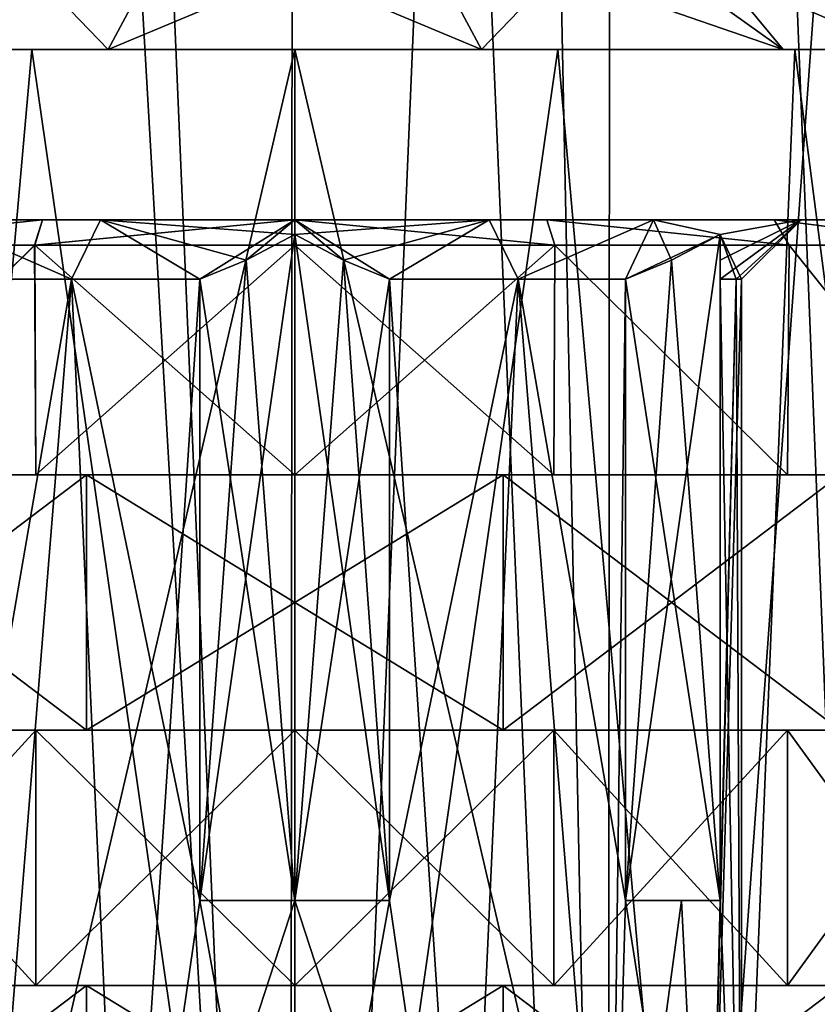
# Model space of a CAD drawing. Header units: millimetres. Extents: x -35 to 35, y -22 to 87.
# Tile 31 of 47: x -3 to 6, y 21 to 32. Entities that reach past the tile are written whole.
import ezdxf

# ---------------------------------------------------------------- set-up
doc = ezdxf.new("R2010")
doc.units = ezdxf.units.MM
doc.header["$LTSCALE"] = 65.185185
for name, color, linetype in [('10', 7, 'CONTINUOUS'), ('11', 7, 'CONTINUOUS'), ('12', 7, 'CONTINUOUS'), ('13', 7, 'CONTINUOUS'), ('14', 7, 'CONTINUOUS'), ('15', 7, 'CONTINUOUS'), ('16', 7, 'CONTINUOUS'), ('17', 7, 'CONTINUOUS'), ('18', 7, 'CONTINUOUS'), ('19', 7, 'CONTINUOUS'), ('2', 7, 'CONTINUOUS'), ('20', 7, 'CONTINUOUS'), ('27', 7, 'CONTINUOUS'), ('28', 7, 'CONTINUOUS'), ('29', 7, 'CONTINUOUS'), ('3', 7, 'CONTINUOUS'), ('30', 7, 'CONTINUOUS'), ('31', 7, 'CONTINUOUS'), ('33', 7, 'CONTINUOUS'), ('4', 7, 'CONTINUOUS'), ('452', 7, 'CONTINUOUS'), ('453', 7, 'CONTINUOUS'), ('455', 7, 'CONTINUOUS'), ('458', 7, 'CONTINUOUS'), ('459', 7, 'CONTINUOUS'), ('469', 7, 'CONTINUOUS'), ('473', 7, 'CONTINUOUS'), ('6', 7, 'CONTINUOUS'), ('7', 7, 'CONTINUOUS'), ('8', 7, 'CONTINUOUS'), ('9', 7, 'CONTINUOUS')]:
    doc.layers.add(name, color=color, linetype=linetype)

msp = doc.modelspace()

# ---------------------------------------------------------------- linework, layer by layer
at = {"layer": '10', "color": 7, "linetype": 'CONTINUOUS', "true_color": 0xb49632}
for points in [[(-6.412, 24, 4.658), (-2.448, 24, 7.537), (-6.412, 27, 4.658), (-6.412, 24, 4.658)], [(-6.412, 27, 4.658), (-2.448, 24, 7.537), (-2.448, 27, 7.537), (-6.412, 27, 4.658)], [(-2.448, 24, 7.537), (2.448, 24, 7.537), (-2.448, 27, 7.537), (-2.448, 24, 7.537)], [(-2.448, 27, 7.537), (2.448, 24, 7.537), (2.448, 27, 7.537), (-2.448, 27, 7.537)], [(2.448, 24, 7.537), (6.412, 24, 4.658), (2.448, 27, 7.537), (2.448, 24, 7.537)], [(2.448, 27, 7.537), (6.412, 24, 4.658), (6.412, 27, 4.658), (2.448, 27, 7.537)]]:
    msp.add_3dface(points, dxfattribs=at)
at = {"layer": '11', "color": 7, "linetype": 'CONTINUOUS', "true_color": 0xb49632}
for points in [[(-6.412, 27, 4.658), (-2.448, 27, 7.537), (-7.968, 27, 5.79), (-6.412, 27, 4.658)], [(-7.968, 27, 5.79), (-2.448, 27, 7.537), (-5.79, 27, 7.968), (-7.968, 27, 5.79)], [(-7.968, 27, -5.79), (-5.79, 27, -7.968), (-2.448, 27, -7.537), (-7.968, 27, -5.79)], [(-6.412, 27, -4.658), (-7.968, 27, -5.79), (-2.448, 27, -7.537), (-6.412, 27, -4.658)], [(-5.79, 27, 7.968), (-2.448, 27, 7.537), (5.79, 27, 7.968), (-5.79, 27, 7.968)], [(-3.045, 27, -9.368), (5.79, 27, -7.968), (-5.79, 27, -7.968), (-3.045, 27, -9.368)], [(-5.79, 27, -7.968), (5.79, 27, -7.968), (2.448, 27, -7.537), (-5.79, 27, -7.968)], [(-2.448, 27, -7.537), (-5.79, 27, -7.968), (2.448, 27, -7.537), (-2.448, 27, -7.537)], [(-3.045, 27, 9.368), (-5.79, 27, 7.968), (3.045, 27, 9.368), (-3.045, 27, 9.368)], [(3.045, 27, 9.368), (-5.79, 27, 7.968), (5.79, 27, 7.968), (3.045, 27, 9.368)], [(3.045, 27, -9.368), (5.79, 27, -7.968), (-3.045, 27, -9.368), (3.045, 27, -9.368)], [(0, 27, -9.85), (3.045, 27, -9.368), (-3.045, 27, -9.368), (0, 27, -9.85)], [(0, 27, 9.85), (-3.045, 27, 9.368), (3.045, 27, 9.368), (0, 27, 9.85)], [(-2.448, 27, 7.537), (2.448, 27, 7.537), (5.79, 27, 7.968), (-2.448, 27, 7.537)], [(2.448, 27, 7.537), (6.412, 27, 4.658), (7.968, 27, 5.79), (2.448, 27, 7.537)], [(5.79, 27, 7.968), (2.448, 27, 7.537), (7.968, 27, 5.79), (5.79, 27, 7.968)], [(5.79, 27, -7.968), (7.968, 27, -5.79), (2.448, 27, -7.537), (5.79, 27, -7.968)], [(2.448, 27, -7.537), (7.968, 27, -5.79), (6.412, 27, -4.658), (2.448, 27, -7.537)]]:
    msp.add_3dface(points, dxfattribs=at)
at = {"layer": '12', "color": 7, "linetype": 'CONTINUOUS', "true_color": 0xb49632}
for points in [[(-5.81, 29.7, 7.954), (-5.79, 27, 7.968), (-3.056, 29.7, 9.364), (-5.81, 29.7, 7.954)], [(-5.79, 27, 7.968), (-3.045, 27, 9.368), (-3.056, 29.7, 9.364), (-5.79, 27, 7.968)], [(-3.045, 27, 9.368), (0, 27, 9.85), (-3.056, 29.7, 9.364), (-3.045, 27, 9.368)], [(-3.056, 29.7, 9.364), (0, 27, 9.85), (0.001, 29.7, 9.85), (-3.056, 29.7, 9.364)], [(0, 27, 9.85), (3.045, 27, 9.368), (0.001, 29.7, 9.85), (0, 27, 9.85)], [(0.001, 29.7, 9.85), (3.045, 27, 9.368), (3.057, 29.7, 9.364), (0.001, 29.7, 9.85)], [(3.045, 27, 9.368), (5.79, 27, 7.968), (3.057, 29.7, 9.364), (3.045, 27, 9.368)], [(3.057, 29.7, 9.364), (5.79, 27, 7.968), (5.811, 29.7, 7.953), (3.057, 29.7, 9.364)], [(5.79, 27, 7.968), (7.968, 27, 5.79), (5.811, 29.7, 7.953), (5.79, 27, 7.968)], [(5.811, 29.7, 7.953), (7.968, 27, 5.79), (7.991, 29.7, 5.759), (5.811, 29.7, 7.953)]]:
    msp.add_3dface(points, dxfattribs=at)
at = {"layer": '13', "color": 7, "linetype": 'CONTINUOUS', "true_color": 0xb49632}
for points in [[(-2.448, 18, -7.537), (-6.412, 18, -4.658), (-2.448, 21, -7.537), (-2.448, 18, -7.537)], [(-6.412, 18, -4.658), (-6.412, 21, -4.658), (-2.448, 21, -7.537), (-6.412, 18, -4.658)], [(2.448, 18, -7.537), (-2.448, 18, -7.537), (2.448, 21, -7.537), (2.448, 18, -7.537)], [(-2.448, 18, -7.537), (-2.448, 21, -7.537), (2.448, 21, -7.537), (-2.448, 18, -7.537)], [(6.412, 18, -4.658), (2.448, 18, -7.537), (6.412, 21, -4.658), (6.412, 18, -4.658)], [(2.448, 18, -7.537), (2.448, 21, -7.537), (6.412, 21, -4.658), (2.448, 18, -7.537)]]:
    msp.add_3dface(points, dxfattribs=at)
at = {"layer": '14', "color": 7, "linetype": 'CONTINUOUS', "true_color": 0xb49632}
for points in [[(-3.045, 21, -9.368), (-5.79, 21, -7.968), (-3.045, 24, -9.368), (-3.045, 21, -9.368)], [(-5.79, 21, -7.968), (-5.79, 24, -7.968), (-3.045, 24, -9.368), (-5.79, 21, -7.968)], [(0, 21, -9.85), (-3.045, 21, -9.368), (0, 24, -9.85), (0, 21, -9.85)], [(-3.045, 21, -9.368), (-3.045, 24, -9.368), (0, 24, -9.85), (-3.045, 21, -9.368)], [(3.045, 21, -9.368), (0, 21, -9.85), (3.045, 24, -9.368), (3.045, 21, -9.368)], [(0, 21, -9.85), (0, 24, -9.85), (3.045, 24, -9.368), (0, 21, -9.85)], [(5.79, 21, -7.968), (3.045, 21, -9.368), (5.79, 24, -7.968), (5.79, 21, -7.968)], [(3.045, 21, -9.368), (3.045, 24, -9.368), (5.79, 24, -7.968), (3.045, 21, -9.368)], [(7.968, 21, -5.79), (5.79, 21, -7.968), (7.968, 24, -5.79), (7.968, 21, -5.79)], [(5.79, 21, -7.968), (5.79, 24, -7.968), (7.968, 24, -5.79), (5.79, 21, -7.968)]]:
    msp.add_3dface(points, dxfattribs=at)
at = {"layer": '15', "color": 7, "linetype": 'CONTINUOUS', "true_color": 0xb49632}
for points in [[(-2.448, 24, -7.537), (-6.412, 24, -4.658), (-2.448, 27, -7.537), (-2.448, 24, -7.537)], [(-6.412, 24, -4.658), (-6.412, 27, -4.658), (-2.448, 27, -7.537), (-6.412, 24, -4.658)], [(2.448, 24, -7.537), (-2.448, 24, -7.537), (2.448, 27, -7.537), (2.448, 24, -7.537)], [(-2.448, 24, -7.537), (-2.448, 27, -7.537), (2.448, 27, -7.537), (-2.448, 24, -7.537)], [(6.412, 24, -4.658), (2.448, 24, -7.537), (6.412, 27, -4.658), (6.412, 24, -4.658)], [(2.448, 24, -7.537), (2.448, 27, -7.537), (6.412, 27, -4.658), (2.448, 24, -7.537)]]:
    msp.add_3dface(points, dxfattribs=at)
at = {"layer": '16', "color": 7, "linetype": 'CONTINUOUS', "true_color": 0xb49632}
for points in [[(-3.057, 29.7, -9.364), (-5.79, 27, -7.968), (-5.811, 29.7, -7.953), (-3.057, 29.7, -9.364)], [(-3.045, 27, -9.368), (-5.79, 27, -7.968), (-3.057, 29.7, -9.364), (-3.045, 27, -9.368)], [(-0.001, 29.7, -9.85), (-3.045, 27, -9.368), (-3.057, 29.7, -9.364), (-0.001, 29.7, -9.85)], [(0, 27, -9.85), (-3.045, 27, -9.368), (-0.001, 29.7, -9.85), (0, 27, -9.85)], [(3.056, 29.7, -9.364), (0, 27, -9.85), (-0.001, 29.7, -9.85), (3.056, 29.7, -9.364)], [(3.045, 27, -9.368), (0, 27, -9.85), (3.056, 29.7, -9.364), (3.045, 27, -9.368)], [(5.79, 27, -7.968), (3.045, 27, -9.368), (3.056, 29.7, -9.364), (5.79, 27, -7.968)], [(5.81, 29.7, -7.954), (5.79, 27, -7.968), (3.056, 29.7, -9.364), (5.81, 29.7, -7.954)], [(7.968, 27, -5.79), (5.79, 27, -7.968), (5.81, 29.7, -7.954), (7.968, 27, -5.79)], [(7.99, 29.7, -5.761), (7.968, 27, -5.79), (5.81, 29.7, -7.954), (7.99, 29.7, -5.761)]]:
    msp.add_3dface(points, dxfattribs=at)
at = {"layer": '17', "color": 7, "linetype": 'CONTINUOUS', "true_color": 0xb49632}
for points in [[(-2.285, 30, -5.494), (-4.217, 30, -4.198), (-2.624, 29.3, -4.547), (-2.285, 30, -5.494)], [(-4.217, 30, -4.198), (-3.886, 29.3, -3.53), (-2.624, 29.3, -4.547), (-4.217, 30, -4.198)], [(-2.285, 30, -5.494), (-2.624, 29.3, -4.547), (-1.114, 29.3, -5.131), (-2.285, 30, -5.494)], [(0, 30, -5.95), (-2.285, 30, -5.494), (0, 29.824, -5.774), (0, 30, -5.95)], [(-2.285, 30, -5.494), (-1.114, 29.3, -5.131), (-0.573, 29.523, -5.443), (-2.285, 30, -5.494)], [(0, 29.824, -5.774), (-2.285, 30, -5.494), (-0.573, 29.523, -5.443), (0, 29.824, -5.774)], [(2.285, 30, -5.494), (0, 30, -5.95), (1.114, 29.3, -5.131), (2.285, 30, -5.494)], [(1.114, 29.3, -5.131), (0, 30, -5.95), (0.571, 29.524, -5.444), (1.114, 29.3, -5.131)], [(0.571, 29.524, -5.444), (0, 30, -5.95), (0, 29.824, -5.774), (0.571, 29.524, -5.444)], [(2.285, 30, -5.494), (1.114, 29.3, -5.131), (2.624, 29.3, -4.547), (2.285, 30, -5.494)], [(4.217, 30, -4.198), (2.285, 30, -5.494), (2.624, 29.3, -4.547), (4.217, 30, -4.198)], [(4.217, 30, -4.198), (2.624, 29.3, -4.547), (3.886, 29.3, -3.53), (4.217, 30, -4.198)], [(4.217, 30, -4.198), (3.886, 29.3, -3.53), (4.427, 29.523, -3.217), (4.217, 30, -4.198)], [(5.95, 30), (4.217, 30, -4.198), (5, 29.824, -2.887), (5.95, 30)], [(5, 29.824, -2.887), (4.217, 30, -4.198), (4.427, 29.523, -3.217), (5, 29.824, -2.887)], [(5.25, 29.3), (5.95, 30), (5, 29.824, -2.887), (5.25, 29.3)], [(5.189, 29.3, -0.801), (5.25, 29.3), (5, 29.824, -2.887), (5.189, 29.3, -0.801)], [(5, 29.3, -1.601), (5.189, 29.3, -0.801), (5, 29.824, -2.887), (5, 29.3, -1.601)], [(5, 29.524, -2.227), (5, 29.3, -1.601), (5, 29.824, -2.887), (5, 29.524, -2.227)]]:
    msp.add_3dface(points, dxfattribs=at)
at = {"layer": '18', "color": 7, "linetype": 'CONTINUOUS', "true_color": 0xb49632}
for points in [[(-4.217, 30, 4.198), (-2.285, 30, 5.494), (-2.624, 29.3, 4.547), (-4.217, 30, 4.198)], [(-4.217, 30, 4.198), (-2.624, 29.3, 4.547), (-3.886, 29.3, 3.53), (-4.217, 30, 4.198)], [(-2.285, 30, 5.494), (-1.114, 29.3, 5.131), (-2.624, 29.3, 4.547), (-2.285, 30, 5.494)], [(-2.285, 30, 5.494), (0, 30, 5.95), (-1.114, 29.3, 5.131), (-2.285, 30, 5.494)], [(-1.114, 29.3, 5.131), (0, 30, 5.95), (-0.571, 29.524, 5.444), (-1.114, 29.3, 5.131)], [(0, 30, 5.95), (0, 29.824, 5.774), (-0.571, 29.524, 5.444), (0, 30, 5.95)], [(0, 30, 5.95), (2.285, 30, 5.494), (0, 29.824, 5.774), (0, 30, 5.95)], [(0, 29.824, 5.774), (2.285, 30, 5.494), (0.573, 29.523, 5.443), (0, 29.824, 5.774)], [(2.285, 30, 5.494), (1.114, 29.3, 5.131), (0.573, 29.523, 5.443), (2.285, 30, 5.494)], [(2.285, 30, 5.494), (2.624, 29.3, 4.547), (1.114, 29.3, 5.131), (2.285, 30, 5.494)], [(2.285, 30, 5.494), (4.217, 30, 4.198), (2.624, 29.3, 4.547), (2.285, 30, 5.494)], [(4.217, 30, 4.198), (3.886, 29.3, 3.53), (2.624, 29.3, 4.547), (4.217, 30, 4.198)], [(3.886, 29.3, 3.53), (4.217, 30, 4.198), (5, 29.824, 2.887), (3.886, 29.3, 3.53)], [(4.217, 30, 4.198), (5.95, 30), (5, 29.824, 2.887), (4.217, 30, 4.198)], [(5.95, 30), (5.189, 29.3, 0.801), (5, 29.3, 1.601), (5.95, 30)], [(5.95, 30), (5, 29.3, 1.601), (5, 29.523, 2.225), (5.95, 30)], [(5, 29.824, 2.887), (5.95, 30), (5, 29.523, 2.225), (5, 29.824, 2.887)], [(5.95, 30), (5.25, 29.3), (5.189, 29.3, 0.801), (5.95, 30)], [(4.429, 29.524, 3.216), (3.886, 29.3, 3.53), (5, 29.824, 2.887), (4.429, 29.524, 3.216)]]:
    msp.add_3dface(points, dxfattribs=at)
at = {"layer": '19', "color": 7, "linetype": 'CONTINUOUS', "true_color": 0xb49632}
for points in [[(-5.81, 29.7, 7.954), (-3.056, 29.7, 9.364), (-2.963, 30, 9.079), (-5.81, 29.7, 7.954)], [(-5.81, 29.7, 7.954), (-2.963, 30, 9.079), (-5.634, 30, 7.711), (-5.81, 29.7, 7.954)], [(-3.056, 29.7, 9.364), (0.001, 29.7, 9.85), (0.001, 30, 9.55), (-3.056, 29.7, 9.364)], [(-3.056, 29.7, 9.364), (0.001, 30, 9.55), (-2.963, 30, 9.079), (-3.056, 29.7, 9.364)], [(0.001, 29.7, 9.85), (3.057, 29.7, 9.364), (0.001, 30, 9.55), (0.001, 29.7, 9.85)], [(3.057, 29.7, 9.364), (2.964, 30, 9.078), (0.001, 30, 9.55), (3.057, 29.7, 9.364)], [(3.057, 29.7, 9.364), (5.811, 29.7, 7.953), (2.964, 30, 9.078), (3.057, 29.7, 9.364)], [(5.811, 29.7, 7.953), (5.635, 30, 7.711), (2.964, 30, 9.078), (5.811, 29.7, 7.953)], [(5.811, 29.7, 7.953), (7.991, 29.7, 5.759), (5.635, 30, 7.711), (5.811, 29.7, 7.953)], [(7.991, 29.7, 5.759), (7.747, 30, 5.584), (5.635, 30, 7.711), (7.991, 29.7, 5.759)]]:
    msp.add_3dface(points, dxfattribs=at)
at = {"layer": '2', "color": 7, "linetype": 'CONTINUOUS', "true_color": 0xb49632}
for points in [[(-5.635, 30, -7.711), (-4.217, 30, -4.198), (-2.964, 30, -9.078), (-5.635, 30, -7.711)], [(-2.963, 30, 9.079), (-4.217, 30, 4.198), (-5.634, 30, 7.711), (-2.963, 30, 9.079)], [(-2.285, 30, 5.494), (-4.217, 30, 4.198), (-2.963, 30, 9.079), (-2.285, 30, 5.494)], [(-4.217, 30, -4.198), (-2.285, 30, -5.494), (-2.964, 30, -9.078), (-4.217, 30, -4.198)], [(-2.964, 30, -9.078), (-2.285, 30, -5.494), (-0.001, 30, -9.55), (-2.964, 30, -9.078)], [(0.001, 30, 9.55), (-2.285, 30, 5.494), (-2.963, 30, 9.079), (0.001, 30, 9.55)], [(0, 30, 5.95), (-2.285, 30, 5.494), (0.001, 30, 9.55), (0, 30, 5.95)], [(-2.285, 30, -5.494), (0, 30, -5.95), (-0.001, 30, -9.55), (-2.285, 30, -5.494)], [(0, 30, -5.95), (2.285, 30, -5.494), (-0.001, 30, -9.55), (0, 30, -5.95)], [(-0.001, 30, -9.55), (2.285, 30, -5.494), (2.963, 30, -9.079), (-0.001, 30, -9.55)], [(2.285, 30, 5.494), (0, 30, 5.95), (0.001, 30, 9.55), (2.285, 30, 5.494)], [(2.964, 30, 9.078), (2.285, 30, 5.494), (0.001, 30, 9.55), (2.964, 30, 9.078)], [(4.217, 30, 4.198), (2.285, 30, 5.494), (2.964, 30, 9.078), (4.217, 30, 4.198)], [(2.285, 30, -5.494), (4.217, 30, -4.198), (2.963, 30, -9.079), (2.285, 30, -5.494)], [(2.963, 30, -9.079), (4.217, 30, -4.198), (5.634, 30, -7.711), (2.963, 30, -9.079)], [(5.635, 30, 7.711), (4.217, 30, 4.198), (2.964, 30, 9.078), (5.635, 30, 7.711)], [(5.95, 30), (4.217, 30, 4.198), (5.635, 30, 7.711), (5.95, 30)], [(4.217, 30, -4.198), (5.95, 30), (5.634, 30, -7.711), (4.217, 30, -4.198)], [(5.634, 30, -7.711), (5.95, 30), (7.747, 30, -5.585), (5.634, 30, -7.711)], [(7.747, 30, 5.584), (5.95, 30), (5.635, 30, 7.711), (7.747, 30, 5.584)], [(5.95, 30), (7.747, 30, 5.584), (7.747, 30, -5.585), (5.95, 30)]]:
    msp.add_3dface(points, dxfattribs=at)
at = {"layer": '20', "color": 7, "linetype": 'CONTINUOUS', "true_color": 0xb49632}
for points in [[(-5.635, 30, -7.711), (-2.964, 30, -9.078), (-5.811, 29.7, -7.953), (-5.635, 30, -7.711)], [(-2.964, 30, -9.078), (-3.057, 29.7, -9.364), (-5.811, 29.7, -7.953), (-2.964, 30, -9.078)], [(-2.964, 30, -9.078), (-0.001, 30, -9.55), (-3.057, 29.7, -9.364), (-2.964, 30, -9.078)], [(-0.001, 30, -9.55), (-0.001, 29.7, -9.85), (-3.057, 29.7, -9.364), (-0.001, 30, -9.55)], [(-0.001, 30, -9.55), (2.963, 30, -9.079), (3.056, 29.7, -9.364), (-0.001, 30, -9.55)], [(-0.001, 30, -9.55), (3.056, 29.7, -9.364), (-0.001, 29.7, -9.85), (-0.001, 30, -9.55)], [(2.963, 30, -9.079), (5.634, 30, -7.711), (5.81, 29.7, -7.954), (2.963, 30, -9.079)], [(2.963, 30, -9.079), (5.81, 29.7, -7.954), (3.056, 29.7, -9.364), (2.963, 30, -9.079)], [(5.634, 30, -7.711), (7.747, 30, -5.585), (7.99, 29.7, -5.761), (5.634, 30, -7.711)], [(5.634, 30, -7.711), (7.99, 29.7, -5.761), (5.81, 29.7, -7.954), (5.634, 30, -7.711)]]:
    msp.add_3dface(points, dxfattribs=at)
at = {"layer": '27', "color": 7, "linetype": 'CONTINUOUS', "true_color": 0xb49632}
for points in [[(0, 22, 5.25), (-1.114, 22, 5.131), (0, 22, 5.774), (0, 22, 5.25)], [(-1.114, 22, -5.131), (0, 22, -5.25), (0, 22, -5.774), (-1.114, 22, -5.131)], [(1.114, 22, 5.131), (0, 22, 5.25), (0, 22, 5.774), (1.114, 22, 5.131)], [(0, 22, -5.25), (1.114, 22, -5.131), (0, 22, -5.774), (0, 22, -5.25)], [(4.547, 22, 2.624), (3.886, 22, 3.53), (5, 22, 2.887), (4.547, 22, 2.624)], [(3.886, 22, -3.53), (4.547, 22, -2.624), (5, 22, -2.887), (3.886, 22, -3.53)], [(5, 22, 1.601), (4.547, 22, 2.624), (5, 22, 2.887), (5, 22, 1.601)], [(4.547, 22, -2.624), (5, 22, -1.601), (5, 22, -2.887), (4.547, 22, -2.624)]]:
    msp.add_3dface(points, dxfattribs=at)
at = {"layer": '28', "color": 7, "linetype": 'CONTINUOUS', "true_color": 0xb49632}
for points in [[(1.114, 22, 5.131), (0, 29.824, 5.774), (0.573, 29.523, 5.443), (1.114, 22, 5.131)], [(0, 29.824, 5.774), (1.114, 22, 5.131), (0, 22, 5.774), (0, 29.824, 5.774)], [(4.429, 29.524, 3.216), (5, 29.824, 2.887), (5, 22, 2.887), (4.429, 29.524, 3.216)], [(1.114, 29.3, 5.131), (1.114, 22, 5.131), (0.573, 29.523, 5.443), (1.114, 29.3, 5.131)], [(3.886, 29.3, 3.53), (4.429, 29.524, 3.216), (5, 22, 2.887), (3.886, 29.3, 3.53)], [(3.886, 22, 3.53), (3.886, 29.3, 3.53), (5, 22, 2.887), (3.886, 22, 3.53)]]:
    msp.add_3dface(points, dxfattribs=at)
at = {"layer": '29', "color": 7, "linetype": 'CONTINUOUS', "true_color": 0xb49632}
for points in [[(5, 22, 1.601), (5, 29.824, 2.887), (5, 29.523, 2.225), (5, 22, 1.601)], [(5, 29.824, 2.887), (5, 22, 1.601), (5, 22, 2.887), (5, 29.824, 2.887)], [(5, 29.524, -2.227), (5, 29.824, -2.887), (5, 22, -2.887), (5, 29.524, -2.227)], [(5, 29.3, -1.601), (5, 29.524, -2.227), (5, 22, -2.887), (5, 29.3, -1.601)], [(5, 29.3, 1.601), (5, 22, 1.601), (5, 29.523, 2.225), (5, 29.3, 1.601)], [(5, 22, -1.601), (5, 29.3, -1.601), (5, 22, -2.887), (5, 22, -1.601)]]:
    msp.add_3dface(points, dxfattribs=at)
at = {"layer": '3', "color": 7, "linetype": 'CONTINUOUS', "true_color": 0xb49632}
for points in [[(-3.886, 29.3, 3.53), (-2.624, 29.3, 4.547), (-3.886, 22, 3.53), (-3.886, 29.3, 3.53)], [(-3.886, 22, 3.53), (-2.624, 29.3, 4.547), (-3.712, 15.838, 3.712), (-3.886, 22, 3.53)], [(-3.712, 15.838, 3.712), (-2.624, 29.3, 4.547), (-2.009, 15.838, 4.85), (-3.712, 15.838, 3.712)], [(-2.624, 29.3, 4.547), (-1.114, 29.3, 5.131), (-2.009, 15.838, 4.85), (-2.624, 29.3, 4.547)], [(-1.114, 29.3, 5.131), (-1.114, 22, 5.131), (-2.009, 15.838, 4.85), (-1.114, 29.3, 5.131)], [(1.114, 29.3, 5.131), (2.624, 29.3, 4.547), (1.114, 22, 5.131), (1.114, 29.3, 5.131)], [(1.114, 22, 5.131), (2.624, 29.3, 4.547), (2.009, 15.838, 4.85), (1.114, 22, 5.131)], [(2.009, 15.838, 4.85), (2.624, 29.3, 4.547), (3.712, 15.838, 3.712), (2.009, 15.838, 4.85)], [(2.624, 29.3, 4.547), (3.886, 29.3, 3.53), (3.712, 15.838, 3.712), (2.624, 29.3, 4.547)], [(3.886, 29.3, 3.53), (3.886, 22, 3.53), (3.712, 15.838, 3.712), (3.886, 29.3, 3.53)], [(4.85, 15.838, 2.009), (5, 22, 1.601), (5.189, 29.3, 0.801), (4.85, 15.838, 2.009)], [(5.25, 15.838), (4.85, 15.838, 2.009), (5.25, 29.3), (5.25, 15.838)], [(5.25, 29.3), (4.85, 15.838, 2.009), (5.189, 29.3, 0.801), (5.25, 29.3)], [(5.189, 29.3, 0.801), (5, 22, 1.601), (5, 29.3, 1.601), (5.189, 29.3, 0.801)], [(-1.114, 22, 5.131), (0, 22, 5.25), (-2.009, 15.838, 4.85), (-1.114, 22, 5.131)], [(-2.009, 15.838, 4.85), (0, 22, 5.25), (0, 15.838, 5.25), (-2.009, 15.838, 4.85)], [(0, 22, 5.25), (1.114, 22, 5.131), (0, 15.838, 5.25), (0, 22, 5.25)], [(0, 15.838, 5.25), (1.114, 22, 5.131), (2.009, 15.838, 4.85), (0, 15.838, 5.25)], [(3.886, 22, 3.53), (4.547, 22, 2.624), (3.712, 15.838, 3.712), (3.886, 22, 3.53)], [(3.712, 15.838, 3.712), (4.547, 22, 2.624), (4.85, 15.838, 2.009), (3.712, 15.838, 3.712)], [(4.547, 22, 2.624), (5, 22, 1.601), (4.85, 15.838, 2.009), (4.547, 22, 2.624)]]:
    msp.add_3dface(points, dxfattribs=at)
at = {"layer": '30', "color": 7, "linetype": 'CONTINUOUS', "true_color": 0xb49632}
for points in [[(0.571, 29.524, -5.444), (0, 29.824, -5.774), (0, 22, -5.774), (0.571, 29.524, -5.444)], [(3.886, 22, -3.53), (5, 29.824, -2.887), (4.427, 29.523, -3.217), (3.886, 22, -3.53)], [(5, 29.824, -2.887), (3.886, 22, -3.53), (5, 22, -2.887), (5, 29.824, -2.887)], [(1.114, 29.3, -5.131), (0.571, 29.524, -5.444), (0, 22, -5.774), (1.114, 29.3, -5.131)], [(3.886, 29.3, -3.53), (3.886, 22, -3.53), (4.427, 29.523, -3.217), (3.886, 29.3, -3.53)], [(1.114, 22, -5.131), (1.114, 29.3, -5.131), (0, 22, -5.774), (1.114, 22, -5.131)]]:
    msp.add_3dface(points, dxfattribs=at)
at = {"layer": '31', "color": 7, "linetype": 'CONTINUOUS', "true_color": 0xb49632}
for points in [[(-1.114, 22, -5.131), (0, 29.824, -5.774), (-0.573, 29.523, -5.443), (-1.114, 22, -5.131)], [(0, 29.824, -5.774), (-1.114, 22, -5.131), (0, 22, -5.774), (0, 29.824, -5.774)], [(-1.114, 29.3, -5.131), (-1.114, 22, -5.131), (-0.573, 29.523, -5.443), (-1.114, 29.3, -5.131)]]:
    msp.add_3dface(points, dxfattribs=at)
at = {"layer": '33', "color": 7, "linetype": 'CONTINUOUS', "true_color": 0xb49632}
for points in [[(-0.571, 29.524, 5.444), (0, 29.824, 5.774), (0, 22, 5.774), (-0.571, 29.524, 5.444)], [(-1.114, 29.3, 5.131), (-0.571, 29.524, 5.444), (0, 22, 5.774), (-1.114, 29.3, 5.131)], [(-1.114, 22, 5.131), (-1.114, 29.3, 5.131), (0, 22, 5.774), (-1.114, 22, 5.131)]]:
    msp.add_3dface(points, dxfattribs=at)
at = {"layer": '4', "color": 7, "linetype": 'CONTINUOUS', "true_color": 0xb49632}
for points in [[(-2.624, 29.3, -4.547), (-3.886, 29.3, -3.53), (-3.712, 15.838, -3.712), (-2.624, 29.3, -4.547)], [(-2.009, 15.838, -4.85), (-2.624, 29.3, -4.547), (-3.712, 15.838, -3.712), (-2.009, 15.838, -4.85)], [(-1.114, 29.3, -5.131), (-2.624, 29.3, -4.547), (-1.114, 22, -5.131), (-1.114, 29.3, -5.131)], [(-1.114, 22, -5.131), (-2.624, 29.3, -4.547), (-2.009, 15.838, -4.85), (-1.114, 22, -5.131)], [(1.114, 29.3, -5.131), (1.114, 22, -5.131), (2.009, 15.838, -4.85), (1.114, 29.3, -5.131)], [(2.624, 29.3, -4.547), (1.114, 29.3, -5.131), (2.009, 15.838, -4.85), (2.624, 29.3, -4.547)], [(3.712, 15.838, -3.712), (2.624, 29.3, -4.547), (2.009, 15.838, -4.85), (3.712, 15.838, -3.712)], [(3.886, 29.3, -3.53), (2.624, 29.3, -4.547), (3.886, 22, -3.53), (3.886, 29.3, -3.53)], [(3.886, 22, -3.53), (2.624, 29.3, -4.547), (3.712, 15.838, -3.712), (3.886, 22, -3.53)], [(5, 22, -1.601), (5.25, 15.838), (5, 29.3, -1.601), (5, 22, -1.601)], [(5, 29.3, -1.601), (5.25, 15.838), (5.189, 29.3, -0.801), (5, 29.3, -1.601)], [(5.25, 15.838), (5.25, 29.3), (5.189, 29.3, -0.801), (5.25, 15.838)], [(0, 15.838, -5.25), (-1.114, 22, -5.131), (-2.009, 15.838, -4.85), (0, 15.838, -5.25)], [(0, 22, -5.25), (-1.114, 22, -5.131), (0, 15.838, -5.25), (0, 22, -5.25)], [(1.114, 22, -5.131), (0, 22, -5.25), (2.009, 15.838, -4.85), (1.114, 22, -5.131)], [(2.009, 15.838, -4.85), (0, 22, -5.25), (0, 15.838, -5.25), (2.009, 15.838, -4.85)], [(4.85, 15.838, -2.009), (3.886, 22, -3.53), (3.712, 15.838, -3.712), (4.85, 15.838, -2.009)], [(4.547, 22, -2.624), (3.886, 22, -3.53), (4.85, 15.838, -2.009), (4.547, 22, -2.624)], [(5, 22, -1.601), (4.547, 22, -2.624), (4.85, 15.838, -2.009), (5, 22, -1.601)], [(5.25, 15.838), (5, 22, -1.601), (4.85, 15.838, -2.009), (5.25, 15.838)]]:
    msp.add_3dface(points, dxfattribs=at)
at = {"layer": '452', "linetype": 'CONTINUOUS'}
for points in [[(5.877, 32, 8.091), (-5.877, 32, 8.091), (-8.091, 32, 5.877), (5.877, 32, 8.091)], [(5.877, 32, 8.091), (-8.091, 32, 5.877), (-2.193, 32, 6.751), (5.877, 32, 8.091)], [(-2.193, 32, 6.751), (-8.091, 32, 5.877), (-5.742, 32, 4.172), (-2.193, 32, 6.751)], [(-2.193, 32, -6.751), (-5.742, 32, -4.172), (-8.091, 32, -5.877), (-2.193, 32, -6.751)], [(-5.877, 32, -8.091), (-2.193, 32, -6.751), (-8.091, 32, -5.877), (-5.877, 32, -8.091)], [(5.877, 32, 8.091), (3.091, 32, 9.51), (-5.877, 32, 8.091), (5.877, 32, 8.091)], [(3.091, 32, 9.51), (-3.091, 32, 9.51), (-5.877, 32, 8.091), (3.091, 32, 9.51)], [(2.193, 32, -6.751), (-2.193, 32, -6.751), (-5.877, 32, -8.091), (2.193, 32, -6.751)], [(8.091, 32, -5.877), (2.193, 32, -6.751), (-5.877, 32, -8.091), (8.091, 32, -5.877)], [(5.877, 32, -8.091), (8.091, 32, -5.877), (-5.877, 32, -8.091), (5.877, 32, -8.091)], [(-3.091, 32, -9.51), (5.877, 32, -8.091), (-5.877, 32, -8.091), (-3.091, 32, -9.51)], [(3.091, 32, 9.51), (0, 32, 10), (-3.091, 32, 9.51), (3.091, 32, 9.51)], [(3.091, 32, -9.51), (5.877, 32, -8.091), (-3.091, 32, -9.51), (3.091, 32, -9.51)], [(0, 32, -10), (3.091, 32, -9.51), (-3.091, 32, -9.51), (0, 32, -10)], [(2.193, 32, 6.751), (5.877, 32, 8.091), (-2.193, 32, 6.751), (2.193, 32, 6.751)], [(8.091, 32, 5.877), (5.877, 32, 8.091), (2.193, 32, 6.751), (8.091, 32, 5.877)], [(5.742, 32, 4.172), (8.091, 32, 5.877), (2.193, 32, 6.751), (5.742, 32, 4.172)], [(5.742, 32, -4.172), (2.193, 32, -6.751), (8.091, 32, -5.877), (5.742, 32, -4.172)], [(10, 32), (7.098, 32), (5.742, 32, -4.172), (10, 32)], [(10, 32), (5.742, 32, -4.172), (9.51, 32, -3.091), (10, 32)], [(9.51, 32, 3.091), (8.091, 32, 5.877), (5.742, 32, 4.172), (9.51, 32, 3.091)], [(7.098, 32), (9.51, 32, 3.091), (5.742, 32, 4.172), (7.098, 32)], [(9.51, 32, -3.091), (5.742, 32, -4.172), (8.091, 32, -5.877), (9.51, 32, -3.091)]]:
    msp.add_3dface(points, dxfattribs=at)
at = {"layer": '453', "linetype": 'CONTINUOUS'}
for points in [[(-2.193, 32, 6.751), (-5.742, 32, 4.172), (-1.391, 33.5, 4.28), (-2.193, 32, 6.751)], [(-1.391, 33.5, 4.28), (-5.742, 32, 4.172), (-3.641, 33.5, 2.645), (-1.391, 33.5, 4.28)], [(2.193, 32, 6.751), (-2.193, 32, 6.751), (1.391, 33.5, 4.28), (2.193, 32, 6.751)], [(1.391, 33.5, 4.28), (-2.193, 32, 6.751), (-1.391, 33.5, 4.28), (1.391, 33.5, 4.28)], [(3.641, 33.5, 2.645), (2.193, 32, 6.751), (1.391, 33.5, 4.28), (3.641, 33.5, 2.645)], [(5.742, 32, 4.172), (2.193, 32, 6.751), (3.641, 33.5, 2.645), (5.742, 32, 4.172)], [(4.5, 33.5), (5.742, 32, 4.172), (3.641, 33.5, 2.645), (4.5, 33.5)], [(7.098, 32), (5.742, 32, 4.172), (4.5, 33.5), (7.098, 32)]]:
    msp.add_3dface(points, dxfattribs=at)
at = {"layer": '455', "linetype": 'CONTINUOUS'}
for points in [[(-5.742, 32, -4.172), (-2.193, 32, -6.751), (-3.641, 33.5, -2.645), (-5.742, 32, -4.172)], [(-3.641, 33.5, -2.645), (-2.193, 32, -6.751), (-1.391, 33.5, -4.28), (-3.641, 33.5, -2.645)], [(-2.193, 32, -6.751), (2.193, 32, -6.751), (-1.391, 33.5, -4.28), (-2.193, 32, -6.751)], [(-1.391, 33.5, -4.28), (2.193, 32, -6.751), (1.391, 33.5, -4.28), (-1.391, 33.5, -4.28)], [(2.193, 32, -6.751), (5.742, 32, -4.172), (1.391, 33.5, -4.28), (2.193, 32, -6.751)], [(1.391, 33.5, -4.28), (5.742, 32, -4.172), (3.641, 33.5, -2.645), (1.391, 33.5, -4.28)], [(5.742, 32, -4.172), (7.098, 32), (3.641, 33.5, -2.645), (5.742, 32, -4.172)], [(7.098, 32), (4.5, 33.5), (3.641, 33.5, -2.645), (7.098, 32)]]:
    msp.add_3dface(points, dxfattribs=at)
at = {"layer": '458', "linetype": 'CONTINUOUS'}
for points in [[(-3.788, 0.5, 14.41), (-0.057, 0.5, 14.9), (-3.716, 86.5, 14.429), (-3.788, 0.5, 14.41)], [(-3.716, 86.5, 14.429), (-0.057, 0.5, 14.9), (0.012, 86.5, 14.9), (-3.716, 86.5, 14.429)], [(-0.057, 0.5, 14.9), (3.676, 0.5, 14.439), (0.012, 86.5, 14.9), (-0.057, 0.5, 14.9)], [(0.012, 86.5, 14.9), (3.676, 0.5, 14.439), (3.738, 86.5, 14.423), (0.012, 86.5, 14.9)], [(3.676, 0.5, 14.439), (7.19, 0.5, 13.051), (3.738, 86.5, 14.423), (3.676, 0.5, 14.439)], [(3.738, 86.5, 14.423), (7.19, 0.5, 13.051), (7.241, 86.5, 13.022), (3.738, 86.5, 14.423)]]:
    msp.add_3dface(points, dxfattribs=at)
at = {"layer": '459', "linetype": 'CONTINUOUS'}
for points in [[(2.571, 60.188, -14.676), (8.11, 60.346, -12.499), (3.788, 0.5, -14.41), (2.571, 60.188, -14.676)], [(3.788, 0.5, -14.41), (8.11, 60.346, -12.499), (7.287, 0.5, -12.997), (3.788, 0.5, -14.41)], [(-3.375, 60.018, -14.513), (2.571, 60.188, -14.676), (0.057, 0.5, -14.9), (-3.375, 60.018, -14.513)], [(0.057, 0.5, -14.9), (2.571, 60.188, -14.676), (3.788, 0.5, -14.41), (0.057, 0.5, -14.9)], [(-3.676, 0.5, -14.439), (-3.375, 60.018, -14.513), (0.057, 0.5, -14.9), (-3.676, 0.5, -14.439)]]:
    msp.add_3dface(points, dxfattribs=at)
at = {"layer": '469', "linetype": 'CONTINUOUS'}
for points in [[(-3.091, 32, 9.51), (-5, 10.5, 8.66), (-5.877, 32, 8.091), (-3.091, 32, 9.51)], [(0, 10.5, 10), (-5, 10.5, 8.66), (0, 32, 10), (0, 10.5, 10)], [(0, 32, 10), (-5, 10.5, 8.66), (-3.091, 32, 9.51), (0, 32, 10)], [(5, 10.5, 8.66), (0, 10.5, 10), (3.091, 32, 9.51), (5, 10.5, 8.66)], [(3.091, 32, 9.51), (0, 10.5, 10), (0, 32, 10), (3.091, 32, 9.51)], [(5.877, 32, 8.091), (5, 10.5, 8.66), (3.091, 32, 9.51), (5.877, 32, 8.091)], [(8.66, 10.5, 5), (5, 10.5, 8.66), (8.091, 32, 5.877), (8.66, 10.5, 5)], [(8.091, 32, 5.877), (5, 10.5, 8.66), (5.877, 32, 8.091), (8.091, 32, 5.877)]]:
    msp.add_3dface(points, dxfattribs=at)
at = {"layer": '473', "linetype": 'CONTINUOUS'}
for points in [[(-3.091, 32, -9.51), (-5.877, 32, -8.091), (-5, 10.5, -8.66), (-3.091, 32, -9.51)], [(-3.091, 32, -9.51), (-5, 10.5, -8.66), (0, 10.5, -10), (-3.091, 32, -9.51)], [(0, 32, -10), (-3.091, 32, -9.51), (0, 10.5, -10), (0, 32, -10)], [(3.091, 32, -9.51), (0, 32, -10), (5, 10.5, -8.66), (3.091, 32, -9.51)], [(0, 32, -10), (0, 10.5, -10), (5, 10.5, -8.66), (0, 32, -10)], [(5.877, 32, -8.091), (3.091, 32, -9.51), (5, 10.5, -8.66), (5.877, 32, -8.091)], [(5.877, 32, -8.091), (5, 10.5, -8.66), (8.66, 10.5, -5), (5.877, 32, -8.091)], [(8.091, 32, -5.877), (5.877, 32, -8.091), (8.66, 10.5, -5), (8.091, 32, -5.877)]]:
    msp.add_3dface(points, dxfattribs=at)
at = {"layer": '6', "color": 7, "linetype": 'CONTINUOUS', "true_color": 0xb49632}
for points in [[(-6.412, 18, 4.658), (-2.448, 18, 7.537), (-6.412, 21, 4.658), (-6.412, 18, 4.658)], [(-6.412, 21, 4.658), (-2.448, 18, 7.537), (-2.448, 21, 7.537), (-6.412, 21, 4.658)], [(-2.448, 18, 7.537), (2.448, 18, 7.537), (-2.448, 21, 7.537), (-2.448, 18, 7.537)], [(-2.448, 21, 7.537), (2.448, 18, 7.537), (2.448, 21, 7.537), (-2.448, 21, 7.537)], [(2.448, 18, 7.537), (6.412, 18, 4.658), (2.448, 21, 7.537), (2.448, 18, 7.537)], [(2.448, 21, 7.537), (6.412, 18, 4.658), (6.412, 21, 4.658), (2.448, 21, 7.537)]]:
    msp.add_3dface(points, dxfattribs=at)
at = {"layer": '7', "color": 7, "linetype": 'CONTINUOUS', "true_color": 0xb49632}
for points in [[(-6.412, 21, 4.658), (-2.448, 21, 7.537), (-7.968, 21, 5.79), (-6.412, 21, 4.658)], [(-7.968, 21, 5.79), (-2.448, 21, 7.537), (-5.79, 21, 7.968), (-7.968, 21, 5.79)], [(-7.968, 21, -5.79), (-5.79, 21, -7.968), (-2.448, 21, -7.537), (-7.968, 21, -5.79)], [(-6.412, 21, -4.658), (-7.968, 21, -5.79), (-2.448, 21, -7.537), (-6.412, 21, -4.658)], [(-5.79, 21, 7.968), (-2.448, 21, 7.537), (5.79, 21, 7.968), (-5.79, 21, 7.968)], [(-3.045, 21, -9.368), (5.79, 21, -7.968), (-5.79, 21, -7.968), (-3.045, 21, -9.368)], [(-5.79, 21, -7.968), (5.79, 21, -7.968), (2.448, 21, -7.537), (-5.79, 21, -7.968)], [(-2.448, 21, -7.537), (-5.79, 21, -7.968), (2.448, 21, -7.537), (-2.448, 21, -7.537)], [(-3.045, 21, 9.368), (-5.79, 21, 7.968), (3.045, 21, 9.368), (-3.045, 21, 9.368)], [(3.045, 21, 9.368), (-5.79, 21, 7.968), (5.79, 21, 7.968), (3.045, 21, 9.368)], [(3.045, 21, -9.368), (5.79, 21, -7.968), (-3.045, 21, -9.368), (3.045, 21, -9.368)], [(0, 21, -9.85), (3.045, 21, -9.368), (-3.045, 21, -9.368), (0, 21, -9.85)], [(0, 21, 9.85), (-3.045, 21, 9.368), (3.045, 21, 9.368), (0, 21, 9.85)], [(-2.448, 21, 7.537), (2.448, 21, 7.537), (5.79, 21, 7.968), (-2.448, 21, 7.537)], [(2.448, 21, 7.537), (6.412, 21, 4.658), (7.968, 21, 5.79), (2.448, 21, 7.537)], [(5.79, 21, 7.968), (2.448, 21, 7.537), (7.968, 21, 5.79), (5.79, 21, 7.968)], [(5.79, 21, -7.968), (7.968, 21, -5.79), (2.448, 21, -7.537), (5.79, 21, -7.968)], [(2.448, 21, -7.537), (7.968, 21, -5.79), (6.412, 21, -4.658), (2.448, 21, -7.537)]]:
    msp.add_3dface(points, dxfattribs=at)
at = {"layer": '8', "color": 7, "linetype": 'CONTINUOUS', "true_color": 0xb49632}
for points in [[(-5.79, 21, 7.968), (-3.045, 21, 9.368), (-5.79, 24, 7.968), (-5.79, 21, 7.968)], [(-5.79, 24, 7.968), (-3.045, 21, 9.368), (-3.045, 24, 9.368), (-5.79, 24, 7.968)], [(-3.045, 21, 9.368), (0, 21, 9.85), (-3.045, 24, 9.368), (-3.045, 21, 9.368)], [(-3.045, 24, 9.368), (0, 21, 9.85), (0, 24, 9.85), (-3.045, 24, 9.368)], [(0, 21, 9.85), (3.045, 21, 9.368), (0, 24, 9.85), (0, 21, 9.85)], [(0, 24, 9.85), (3.045, 21, 9.368), (3.045, 24, 9.368), (0, 24, 9.85)], [(3.045, 21, 9.368), (5.79, 21, 7.968), (3.045, 24, 9.368), (3.045, 21, 9.368)], [(3.045, 24, 9.368), (5.79, 21, 7.968), (5.79, 24, 7.968), (3.045, 24, 9.368)], [(5.79, 21, 7.968), (7.968, 21, 5.79), (5.79, 24, 7.968), (5.79, 21, 7.968)], [(5.79, 24, 7.968), (7.968, 21, 5.79), (7.968, 24, 5.79), (5.79, 24, 7.968)]]:
    msp.add_3dface(points, dxfattribs=at)
at = {"layer": '9', "color": 7, "linetype": 'CONTINUOUS', "true_color": 0xb49632}
for points in [[(-7.968, 24, 5.79), (-5.79, 24, 7.968), (-2.448, 24, 7.537), (-7.968, 24, 5.79)], [(-6.412, 24, 4.658), (-7.968, 24, 5.79), (-2.448, 24, 7.537), (-6.412, 24, 4.658)], [(-6.412, 24, -4.658), (-2.448, 24, -7.537), (-7.968, 24, -5.79), (-6.412, 24, -4.658)], [(-7.968, 24, -5.79), (-2.448, 24, -7.537), (-5.79, 24, -7.968), (-7.968, 24, -5.79)], [(-5.79, 24, 7.968), (-3.045, 24, 9.368), (5.79, 24, 7.968), (-5.79, 24, 7.968)], [(-5.79, 24, 7.968), (5.79, 24, 7.968), (2.448, 24, 7.537), (-5.79, 24, 7.968)], [(-2.448, 24, 7.537), (-5.79, 24, 7.968), (2.448, 24, 7.537), (-2.448, 24, 7.537)], [(-5.79, 24, -7.968), (-2.448, 24, -7.537), (5.79, 24, -7.968), (-5.79, 24, -7.968)], [(-3.045, 24, -9.368), (-5.79, 24, -7.968), (3.045, 24, -9.368), (-3.045, 24, -9.368)], [(3.045, 24, -9.368), (-5.79, 24, -7.968), (5.79, 24, -7.968), (3.045, 24, -9.368)], [(-3.045, 24, 9.368), (0, 24, 9.85), (3.045, 24, 9.368), (-3.045, 24, 9.368)], [(-3.045, 24, 9.368), (3.045, 24, 9.368), (5.79, 24, 7.968), (-3.045, 24, 9.368)], [(0, 24, -9.85), (-3.045, 24, -9.368), (3.045, 24, -9.368), (0, 24, -9.85)], [(-2.448, 24, -7.537), (2.448, 24, -7.537), (5.79, 24, -7.968), (-2.448, 24, -7.537)], [(5.79, 24, 7.968), (7.968, 24, 5.79), (2.448, 24, 7.537), (5.79, 24, 7.968)], [(2.448, 24, 7.537), (7.968, 24, 5.79), (6.412, 24, 4.658), (2.448, 24, 7.537)], [(2.448, 24, -7.537), (6.412, 24, -4.658), (7.968, 24, -5.79), (2.448, 24, -7.537)], [(5.79, 24, -7.968), (2.448, 24, -7.537), (7.968, 24, -5.79), (5.79, 24, -7.968)]]:
    msp.add_3dface(points, dxfattribs=at)

doc.saveas('drawing.dxf')
